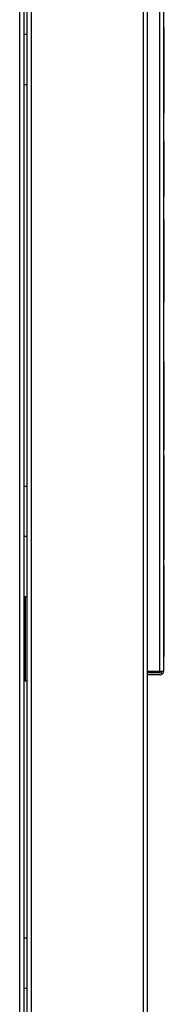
# Model space of a CAD drawing. Header units: millimetres. Extents: x 815 to 6167, y -516 to 2664.
# Tile 8 of 39: x 1459 to 1531, y -63 to 428. Entities that reach past the tile are written whole.
import ezdxf

# ---------------------------------------------------------------- set-up
doc = ezdxf.new("R2010")
doc.units = ezdxf.units.MM
doc.header["$MEASUREMENT"] = 0

# ---------------------------------------------------------------- blocks, each defined once
blk = doc.blocks.new('Links')
for p, q in [((949.56, 402.61), (949.56, 1365.83)), ((951.57, 1365.83), (951.57, 402.61)), ((1011.33, 386.61), (1011.33, 1365.83)), ((1013.33, 386.61), (1013.33, 1365.83)), ((1019.33, 690.53), (1019.33, 1366.68)), ((1021.33, 690.68), (1021.33, 1366.83)), ((953.32, 406.61), (953.32, 1351.83)), ((955.32, 1351), (955.32, 402.61)), ((1021.63, 1011.29), (1021.43, 1011.29)), ((1021.43, 1011.27), (1021.43, 1011.29)), ((1021.63, 1011.27), (1021.43, 1011.27)), ((1021.43, 1011.12), (1021.43, 1011.27)), ((1021.63, 1011.12), (1021.43, 1011.12)), ((1021.43, 1010.8), (1021.43, 1011.12)), ((1021.63, 1010.8), (1021.43, 1010.8)), ((1021.43, 1010.3), (1021.43, 1010.8)), ((1021.63, 1011.27), (1021.63, 1011.29)), ((1021.63, 1011.12), (1021.63, 1011.27)), ((1021.63, 1010.8), (1021.63, 1011.12)), ((1021.63, 1010.3), (1021.63, 1010.8)), ((953.32, 1007.65), (951.57, 1007.65)), ((1021.63, 1010.3), (1021.43, 1010.3)), ((1021.43, 1009.62), (1021.43, 1010.3)), ((1021.63, 1009.62), (1021.43, 1009.62)), ((1021.43, 1008.74), (1021.43, 1009.62)), ((1021.63, 1008.74), (1021.43, 1008.74)), ((1021.43, 1007.65), (1021.43, 1008.74)), ((1021.63, 1007.65), (1021.43, 1007.65)), ((1021.43, 1006.34), (1021.43, 1007.65)), ((1021.63, 1006.34), (1021.43, 1006.34)), ((1021.43, 1004.8), (1021.43, 1006.34)), ((1021.63, 1009.62), (1021.63, 1010.3)), ((1021.63, 1008.74), (1021.63, 1009.62)), ((1021.63, 1007.65), (1021.63, 1008.74)), ((1021.63, 1006.34), (1021.63, 1007.65)), ((1021.63, 1004.8), (1021.63, 1006.34)), ((1021.63, 1004.8), (1021.43, 1004.8)), ((1021.43, 1003.01), (1021.43, 1004.8)), ((1021.63, 1003.01), (1021.43, 1003.01)), ((1021.43, 1000.97), (1021.43, 1003.01)), ((1021.63, 1000.97), (1021.43, 1000.97)), ((1021.43, 998.66), (1021.43, 1000.97)), ((1021.63, 1003.01), (1021.63, 1004.8)), ((1021.63, 1000.97), (1021.63, 1003.01)), ((1021.63, 998.66), (1021.63, 1000.97)), ((1021.63, 998.66), (1021.43, 998.66)), ((1021.43, 996.08), (1021.43, 998.66)), ((1021.63, 996.08), (1021.43, 996.08)), ((1021.43, 983.66), (1021.43, 996.08)), ((1021.63, 996.08), (1021.63, 998.66)), ((1021.63, 983.66), (1021.63, 996.08)), ((953.32, 982.65), (951.57, 982.65)), ((1021.63, 983.66), (1021.43, 983.66)), ((1021.43, 982.27), (1021.43, 983.66)), ((1021.63, 982.27), (1021.43, 982.27)), ((1021.43, 979.83), (1021.43, 982.27)), ((1021.63, 982.27), (1021.63, 983.66)), ((1021.63, 979.83), (1021.63, 982.27)), ((1021.63, 979.83), (1021.43, 979.83)), ((1021.43, 977.65), (1021.43, 979.83)), ((1021.63, 977.65), (1021.43, 977.65)), ((1021.43, 975.74), (1021.43, 977.65)), ((1021.63, 977.65), (1021.63, 979.83)), ((1021.63, 975.74), (1021.63, 977.65)), ((1021.63, 975.74), (1021.43, 975.74)), ((1021.43, 974.08), (1021.43, 975.74)), ((1021.63, 974.08), (1021.43, 974.08)), ((1021.43, 972.65), (1021.43, 974.08)), ((1021.63, 972.65), (1021.43, 972.65)), ((1021.43, 971.45), (1021.43, 972.65)), ((1021.63, 971.45), (1021.43, 971.45)), ((1021.43, 970.47), (1021.43, 971.45)), ((1021.63, 974.08), (1021.63, 975.74)), ((1021.63, 972.65), (1021.63, 974.08)), ((1021.63, 971.45), (1021.63, 972.65)), ((1021.63, 970.47), (1021.63, 971.45)), ((1021.63, 970.47), (1021.43, 970.47)), ((1021.43, 969.69), (1021.43, 970.47)), ((1021.63, 969.69), (1021.43, 969.69)), ((1021.43, 969.1), (1021.43, 969.69)), ((1021.63, 969.1), (1021.43, 969.1)), ((1021.43, 968.7), (1021.43, 969.1)), ((1021.63, 968.7), (1021.43, 968.7)), ((1021.43, 968.47), (1021.43, 968.7)), ((1021.63, 968.47), (1021.43, 968.47)), ((1021.43, 968.39), (1021.43, 968.47)), ((1021.63, 968.39), (1021.43, 968.39)), ((1021.63, 969.69), (1021.63, 970.47)), ((1021.63, 969.1), (1021.63, 969.69)), ((1021.63, 968.7), (1021.63, 969.1)), ((1021.63, 968.47), (1021.63, 968.7)), ((1021.63, 968.39), (1021.63, 968.47)), ((1021.63, 954.35), (1021.43, 954.35)), ((1021.63, 954.35), (1021.43, 954.35)), ((1021.43, 954.35), (1021.43, 954.35)), ((1021.43, 941.64), (1021.43, 954.35)), ((1021.63, 954.35), (1021.63, 954.35)), ((1021.63, 941.64), (1021.63, 954.35)), ((1021.63, 941.64), (1021.43, 941.64)), ((1021.43, 941.48), (1021.43, 941.64)), ((1021.63, 941.48), (1021.43, 941.48)), ((1021.43, 926.94), (1021.43, 941.48)), ((1021.63, 941.48), (1021.63, 941.64)), ((1021.63, 926.94), (1021.63, 941.48)), ((1021.63, 926.94), (1021.43, 926.94)), ((1021.43, 926.93), (1021.43, 926.94)), ((1021.63, 926.93), (1021.43, 926.93)), ((1021.63, 926.93), (1021.63, 926.94)), ((1021.63, 915.57), (1021.43, 915.57)), ((1021.43, 915.56), (1021.43, 915.57)), ((1021.63, 915.56), (1021.43, 915.56)), ((1021.43, 914.88), (1021.43, 915.56)), ((1021.63, 914.88), (1021.43, 914.88)), ((1021.63, 914.88), (1021.43, 914.88)), ((1021.43, 914.88), (1021.43, 914.88)), ((1021.43, 914.05), (1021.43, 914.88)), ((1021.63, 914.05), (1021.43, 914.05)), ((1021.43, 911.29), (1021.43, 914.05)), ((1021.63, 915.56), (1021.63, 915.57)), ((1021.63, 914.88), (1021.63, 915.56)), ((1021.63, 914.88), (1021.63, 914.88)), ((1021.63, 914.05), (1021.63, 914.88)), ((1021.63, 911.29), (1021.63, 914.05)), ((1021.63, 911.29), (1021.43, 911.29)), ((1021.43, 905.92), (1021.43, 911.29)), ((1021.63, 905.92), (1021.63, 911.29)), ((1021.63, 905.92), (1021.43, 905.92)), ((1021.43, 899.5), (1021.43, 905.92)), ((1021.63, 899.5), (1021.63, 905.92)), ((1021.63, 899.5), (1021.43, 899.5)), ((1021.43, 892.92), (1021.43, 899.5)), ((1021.63, 892.92), (1021.63, 899.5)), ((1021.63, 892.92), (1021.43, 892.92)), ((1021.43, 888.76), (1021.43, 892.92)), ((1021.63, 888.76), (1021.63, 892.92)), ((1021.63, 888.76), (1021.43, 888.76)), ((1021.43, 881.45), (1021.43, 888.76)), ((1021.63, 881.45), (1021.63, 888.76)), ((1021.63, 881.45), (1021.43, 881.45)), ((1021.43, 877), (1021.43, 881.45)), ((1021.63, 877), (1021.63, 881.45)), ((1021.63, 877), (1021.43, 877)), ((1021.43, 875.02), (1021.43, 877)), ((1021.63, 875.02), (1021.43, 875.02)), ((1021.43, 874.81), (1021.43, 875.02)), ((1021.63, 874.81), (1021.43, 874.81)), ((1021.43, 874.48), (1021.43, 874.81)), ((1021.63, 874.48), (1021.43, 874.48)), ((1021.63, 875.02), (1021.63, 877)), ((1021.63, 874.81), (1021.63, 875.02)), ((1021.63, 874.48), (1021.63, 874.81)), ((1021.63, 844.71), (1021.43, 844.71)), ((1021.43, 844.18), (1021.43, 844.71)), ((1021.63, 844.18), (1021.43, 844.18)), ((1021.43, 843.27), (1021.43, 844.18)), ((1021.63, 844.18), (1021.63, 844.71)), ((1021.63, 843.27), (1021.63, 844.18)), ((1021.63, 843.27), (1021.43, 843.27)), ((1021.43, 843.05), (1021.43, 843.27)), ((1021.63, 843.05), (1021.43, 843.05)), ((1021.43, 842.08), (1021.43, 843.05)), ((1021.63, 842.08), (1021.43, 842.08)), ((1021.43, 839.87), (1021.43, 842.08)), ((1021.63, 839.87), (1021.43, 839.87)), ((1021.43, 835.95), (1021.43, 839.87)), ((1021.63, 843.05), (1021.63, 843.27)), ((1021.63, 842.08), (1021.63, 843.05)), ((1021.63, 839.87), (1021.63, 842.08)), ((1021.63, 835.95), (1021.63, 839.87)), ((1021.63, 835.95), (1021.43, 835.95)), ((1021.43, 829.83), (1021.43, 835.95)), ((1021.63, 829.83), (1021.63, 835.95)), ((1021.63, 829.83), (1021.43, 829.83)), ((1021.43, 814.96), (1021.43, 829.83)), ((1021.63, 814.96), (1021.63, 829.83)), ((1021.63, 814.96), (1021.43, 814.96)), ((1021.43, 808.35), (1021.43, 814.96)), ((1021.63, 808.35), (1021.63, 814.96)), ((1021.63, 808.35), (1021.43, 808.35)), ((1021.43, 804.23), (1021.43, 808.35)), ((1021.63, 804.23), (1021.63, 808.35)), ((1021.63, 804.23), (1021.43, 804.23)), ((1021.43, 802.01), (1021.43, 804.23)), ((1021.63, 802.01), (1021.43, 802.01)), ((1021.43, 801.12), (1021.43, 802.01)), ((1021.63, 801.12), (1021.43, 801.12)), ((1021.43, 800.95), (1021.43, 801.12)), ((1021.63, 800.95), (1021.43, 800.95)), ((1021.43, 800.9), (1021.43, 800.95)), ((1021.63, 800.9), (1021.43, 800.9)), ((1021.63, 802.01), (1021.63, 804.23)), ((1021.63, 801.12), (1021.63, 802.01)), ((1021.63, 800.95), (1021.63, 801.12)), ((1021.63, 800.9), (1021.63, 800.95)), ((1021.63, 797.76), (1021.43, 797.76)), ((1021.43, 778.75), (1021.43, 797.76)), ((1021.63, 778.75), (1021.63, 797.76)), ((953.32, 782.6), (951.57, 782.6)), ((1021.63, 778.75), (1021.43, 778.75)), ((1021.43, 778.59), (1021.43, 778.75)), ((1021.63, 778.59), (1021.43, 778.59)), ((1021.43, 764.79), (1021.43, 778.59)), ((1021.63, 778.59), (1021.63, 778.75)), ((1021.63, 764.79), (1021.63, 778.59)), ((1021.63, 764.79), (1021.43, 764.79)), ((1021.43, 746.07), (1021.43, 764.79)), ((1021.63, 746.07), (1021.63, 764.79)), ((953.32, 757.59), (951.57, 757.59)), ((1021.63, 746.07), (1021.43, 746.07)), ((1021.43, 746.03), (1021.43, 746.07)), ((1021.63, 746.03), (1021.43, 746.03)), ((1021.63, 746.03), (1021.63, 746.07)), ((1021.43, 742.87), (1021.43, 742.98)), ((1021.63, 742.98), (1021.43, 742.98)), ((1021.43, 742.78), (1021.43, 742.87)), ((1021.63, 742.87), (1021.43, 742.87)), ((1021.43, 742.76), (1021.43, 742.78)), ((1021.63, 742.78), (1021.43, 742.78)), ((1021.43, 742.24), (1021.43, 742.76)), ((1021.63, 742.76), (1021.43, 742.76)), ((1021.43, 740.66), (1021.43, 742.24)), ((1021.63, 742.24), (1021.43, 742.24)), ((1021.63, 742.87), (1021.63, 742.98)), ((1021.63, 742.78), (1021.63, 742.87)), ((1021.63, 742.76), (1021.63, 742.78)), ((1021.63, 742.24), (1021.63, 742.76)), ((1021.63, 740.66), (1021.63, 742.24)), ((1021.43, 737.51), (1021.43, 740.66)), ((1021.63, 740.66), (1021.43, 740.66)), ((1021.43, 732.33), (1021.43, 737.51)), ((1021.63, 737.51), (1021.43, 737.51)), ((1021.63, 737.51), (1021.63, 740.66)), ((1021.63, 732.33), (1021.63, 737.51)), ((1021.43, 728.47), (1021.43, 732.33)), ((1021.63, 732.33), (1021.43, 732.33)), ((1021.63, 728.47), (1021.63, 732.33)), ((951.57, 727.69), (952.32, 727.69)), ((952.32, 727.69), (953.32, 727.69)), ((952.32, 727.69), (952.32, 685.68)), ((1021.43, 713.11), (1021.43, 728.47)), ((1021.63, 728.47), (1021.43, 728.47)), ((1021.63, 713.11), (1021.63, 728.47)), ((1021.43, 708.69), (1021.43, 713.11)), ((1021.63, 713.11), (1021.43, 713.11)), ((1021.63, 708.69), (1021.63, 713.11)), ((1021.43, 704.02), (1021.43, 708.69)), ((1021.63, 708.69), (1021.43, 708.69)), ((1021.63, 704.02), (1021.63, 708.69)), ((1021.43, 700.57), (1021.43, 704.02)), ((1021.63, 704.02), (1021.43, 704.02)), ((1021.63, 700.57), (1021.63, 704.02)), ((1021.43, 698.42), (1021.43, 700.57)), ((1021.63, 700.57), (1021.43, 700.57)), ((1021.43, 697.68), (1021.43, 698.42)), ((1021.63, 698.42), (1021.43, 698.42)), ((1021.63, 697.68), (1021.43, 697.68)), ((1021.63, 698.42), (1021.63, 700.57)), ((1021.63, 697.68), (1021.63, 698.42)), ((1013.33, 690.53), (1019.33, 690.53)), ((1019.33, 689.68), (1013.33, 689.68)), ((1019.33, 688.68), (1013.33, 688.68)), ((1020.04, 689.97), (1020.75, 689.26)), ((952.32, 685.68), (951.57, 685.68)), ((952.32, 685.68), (953.32, 685.68)), ((953.32, 557.55), (951.57, 557.55)), ((953.32, 532.54), (951.57, 532.54))]:
    blk.add_line(p, q)
for centre, radius, start, end in [((1015.33, 690.68), 2, 184.3729, 210), ((1015.33, 690.68), 1, 188.7716, 270), ((1019.33, 690.68), 1, 270, 315), ((1019.33, 690.68), 2, 270, 315), ((1019.32, 690.68), 1.01, 315.236, 359.764), ((1019.33, 690.68), 2, 315, 360)]:
    blk.add_arc(centre, radius, start, end)
blk.add_ellipse((1019.33, 690.68), major_axis=(2, 0), ratio=0.076248, start_param=4.712389, end_param=6.283185)

msp = doc.modelspace()

# ---------------------------------------------------------------- block references
msp.add_blockref('Links', (509.52, -587.57))

doc.saveas('drawing.dxf')
